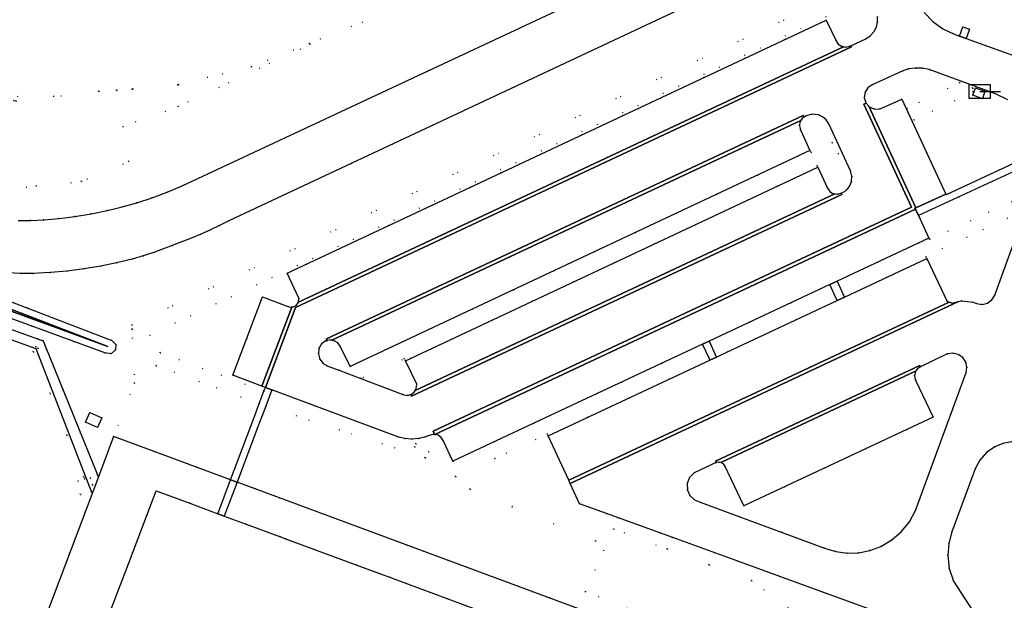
# Model space of a CAD drawing. Header units: metres. Extents: x 174791 to 179073, y 406431 to 409043.
# Tile 185 of 256: x 176574 to 176715, y 408311 to 408394. Entities that reach past the tile are written whole.
import ezdxf

# ---------------------------------------------------------------- set-up
doc = ezdxf.new("R2010")
doc.units = ezdxf.units.M
doc.linetypes.add('DOT', pattern=[6.35, 0, -6.35])
doc.layers.get('0').update_dxf_attribs({"color": 254})
for name, color, linetype in [('ondersteunendwaterdeel_oever_slootkant', 254, 'Continuous'), ('scheiding_doorgang', 254, 'Continuous'), ('scheiding_hek', 254, 'Continuous'), ('scheiding_muur', 254, 'Continuous'), ('straatmeubilair_afsluitboom', 254, 'Continuous'), ('terreindeelbegroeid', 254, 'DOT'), ('terreindeelonbegroeid', 254, 'DOT'), ('waterdeel', 254, 'Continuous'), ('wegdeel_molgoot', 254, 'Continuous'), ('wegdeel_opstelplaats', 254, 'Continuous'), ('wegdeel_parkeervlak', 254, 'Continuous'), ('wegdeel_rijbaan', 254, 'Continuous'), ('wegdeel_voetpad', 254, 'Continuous')]:
    doc.layers.add(name, color=color, linetype=linetype)

# ---------------------------------------------------------------- blocks, each defined once
blk = doc.blocks.new('065')
at = {"color": 0, "linetype": 'Continuous'}
blk.add_line((0, 0), (3, 0), dxfattribs=at)
blk.add_3dface([(-1.5, 1), (1.5, 1), (1.5, -1), (-1.5, -1)], dxfattribs=at)

msp = doc.modelspace()

# ---------------------------------------------------------------- linework, layer by layer
at = {"layer": 'ondersteunendwaterdeel_oever_slootkant'}
for points in [[(176539.827, 408365.853, 0), (176586.752, 408347.833, 0), (176587.29, 408347.27, 0), (176587.282, 408346.491, 0), (176586.621, 408345.901, 0), (176585.746, 408346.04, 0), (176538.843, 408363.228, 0)], [(176539.827, 408365.853, 0), (176586.752, 408347.833, 0), (176587.29, 408347.27, 0), (176587.282, 408346.491, 0), (176586.621, 408345.901, 0), (176585.746, 408346.04, 0), (176538.843, 408363.228, 0)], [(176565.595, 408354.49, 0), (176585.999, 408347.012, 0), (176586.17, 408346.985, 0), (176539.478, 408364.916, 0)], [(176565.595, 408354.49, 0), (176585.999, 408347.012, 0), (176586.17, 408346.985, 0), (176539.478, 408364.916, 0)]]:
    msp.add_polyline3d(points, dxfattribs=at)
at = {"layer": 'scheiding_doorgang'}
msp.add_line((176604.707, 408327.491), (176603.769, 408327.839), dxfattribs=at)
at = {"layer": 'scheiding_hek'}
for p, q in [((176592.794, 408331.906), (176586.991, 408334.056)), ((176603.769, 408327.839), (176592.794, 408331.906)), ((176661.753, 408306.351), (176604.707, 408327.491))]:
    msp.add_line(p, q, dxfattribs=at)
for points in [[(176400.652, 408397.191, 0), (176419.053, 408398.891, 0), (176421.28, 408399.097, 0), (176437.945, 408393.495, 0), (176496.634, 408373.635, 0), (176510.12, 408371.743, 0), (176514.884, 408370.033, 0), (176576.226, 408348.01, 0), (176576.894, 408347.784, 0), (176577.148, 408347.061, 0), (176584.676, 408328.561, 0), (176584.804, 408328.247, 0)], [(176586.991, 408334.056, 0), (176584.804, 408328.247, 0), (176573.745, 408298.874, 0)]]:
    msp.add_polyline3d(points, dxfattribs=at)
at = {"layer": 'scheiding_muur'}
msp.add_polyline3d([(176437.415, 408392.201, 0), (176496.058, 408372.249, 0), (176509.967, 408370.384, 0), (176514.413, 408368.782, 0), (176575.811, 408346.658, 0), (176583.805, 408326.046, 0)], dxfattribs=at)
at = {"layer": 'terreindeelbegroeid'}
for points in [[(176696.113, 408416.522, 0), (176643.896, 408392.025, 0), (176596.821, 408370.022, 0), (176594.684, 408369.125, 0), (176592.512, 408368.314, 0), (176590.31, 408367.591, 0), (176588.229, 408366.999, 0), (176586.126, 408366.491, 0), (176583.775, 408366.018, 0), (176581.408, 408365.63, 0), (176579.192, 408365.348, 0), (176576.967, 408365.147, 0), (176575.126, 408365.054, 0), (176573.281, 408365.043, 0)], [(176628.653, 408395.938, 0), (176615.106, 408390.478, 0), (176606.769, 408387.117, 0), (176596.282, 408384.55, 0), (176589.676, 408383.908, 0), (176587.424, 408383.761, 0), (176584.844, 408383.594, 0), (176572.988, 408382.205, 0), (176572.646, 408382.26, 0), (176573.287, 408382.785, 0), (176571.325, 408385.027, 0), (176570.126, 408383.961, 0), (176569.731, 408384.851, 0), (176569.861, 408386.441, 0), (176570.389, 408387.251, 0), (176556.524, 408390.66, 0), (176545.291, 408383.274, 0), (176535.885, 408381.888, 0), (176534.413, 408383.955, 0), (176580.672, 408404.923, 0)], [(176571.798, 408357.525, 0), (176573.611, 408357.446, 0), (176575.427, 408357.458, 0), (176577.878, 408357.584, 0), (176580.322, 408357.8, 0), (176582.738, 408358.106, 0), (176585.141, 408358.503, 0), (176587.416, 408358.969, 0), (176589.671, 408359.523, 0), (176591.221, 408359.97, 0), (176592.752, 408360.477, 0), (176595.385, 408361.442, 0), (176597.996, 408362.465, 0), (176599.403, 408363.053, 0), (176600.797, 408363.674, 0), (176602.176, 408364.325, 0), (176603.539, 408365.008, 0), (176647.065, 408385.45, 0), (176683.482, 408402.551, 0)], [(176694.128, 408398.962, 0), (176589.601, 408350.076, 0), (176587.29, 408347.27, 0), (176586.752, 408347.833, 0), (176539.827, 408365.853, 0), (176514.249, 408375.075, 0), (176509.226, 408376.685, 0), (176505.855, 408377.252, 0), (176505.139, 408377.372, 0), (176502.842, 408377.392, 0), (176500.632, 408377.411, 0), (176500.548, 408377.412, 0), (176498.127, 408377.612, 0), (176487.087, 408381.116, 0), (176480.485, 408383.514, 0), (176468.086, 408388.018, 0)], [(176696.565, 408394.354, 0), (176696.591, 408393.58, 0), (176696.419, 408392.825, 0), (176696.061, 408392.138, 0), (176695.54, 408391.564, 0), (176694.891, 408391.142, 0), (176692.768, 408390.139, 0), (176692.587, 408390.054, 0), (176691.994, 408389.932, 0), (176691.687, 408389.997, 0), (176691.401, 408390.057, 0), (176690.947, 408390.368, 0), (176690.638, 408390.824, 0), (176689.219, 408393.825, 0), (176638.088, 408369.805, 0), (176611.881, 408357.483, 0), (176613.567, 408353.911, 0), (176613.516, 408353.35, 0), (176613.515, 408353.34, 0), (176613.188, 408352.868, 0), (176612.675, 408352.618, 0), (176612.549, 408352.626, 0), (176612.105, 408352.652, 0), (176608.352, 408354.104, 0), (176604.109, 408342.841, 0), (176608.276, 408341.28, 0), (176608.763, 408341.098, 0), (176608.56, 408340.559, 0), (176593.657, 408346.072, 0), (176592.183, 408348.608, 0), (176695.059, 408397.04, 0)], [(176568.007, 408369.163, 0), (176582.368, 408370.639, 0), (176589.161, 408373.517, 0), (176588.312, 408378.527, 0), (176596.259, 408381.402, 0), (176615.165, 408390.331, 0), (176615.106, 408390.478, 0), (176628.653, 408395.938, 0)], [(176723.552, 408386.064, 0), (176709.285, 408391.191, 0), (176709.781, 408392.498, 0), (176708.809, 408392.851, 0), (176708.33, 408391.534, 0), (176707.479, 408391.84, 0), (176705.927, 408392.586, 0), (176704.531, 408393.595, 0), (176703.285, 408394.897, 0)], [(176719.808, 408374.997, 0), (176706.484, 408368.76, 0), (176706.353, 408368.828, 0), (176700.044, 408382.463, 0), (176696.967, 408381.081, 0), (176696.161, 408381.047, 0), (176695.42, 408381.364, 0), (176695.338, 408381.458, 0), (176694.947, 408381.904, 0), (176694.888, 408381.971, 0), (176694.673, 408382.706, 0), (176694.78, 408383.465, 0), (176695.19, 408384.113, 0), (176695.83, 408384.534, 0), (176700.112, 408386.51, 0), (176701.03, 408386.804, 0), (176701.985, 408386.94, 0), (176702.986, 408386.909, 0), (176703.967, 408386.705, 0), (176713.517, 408383.256, 0), (176715.282, 408382.376, 0)], [(176538.843, 408363.228, 0), (176585.746, 408346.04, 0), (176586.621, 408345.901, 0), (176587.282, 408346.491, 0), (176587.29, 408347.27, 0), (176589.601, 408350.076, 0), (176589.63, 408349.456, 0), (176589.994, 408341.68, 0), (176586.991, 408334.056, 0), (176584.804, 408328.247, 0), (176584.676, 408328.561, 0), (176577.148, 408347.061, 0), (176576.894, 408347.784, 0), (176576.226, 408348.01, 0), (176510.43, 408371.645, 0)], [(176510.057, 408369.803, 0), (176575.473, 408346.211, 0), (176582.704, 408328.262, 0), (176582.856, 408327.906, 0), (176581.843, 408327.667, 0), (176582.234, 408325.715, 0), (176583.805, 408326.046, 0), (176583.975, 408327.09, 0), (176583.618, 408328.123, 0), (176584.676, 408328.561, 0), (176584.804, 408328.247, 0), (176573.763, 408298.923, 0), (176571.784, 408293.667, 0), (176577.313, 408291.583, 0), (176571.084, 408286.782, 0)], [(176661.753, 408306.351, 0), (176604.707, 408327.491, 0), (176607.601, 408335.175, 0), (176608.261, 408336.929, 0), (176608.823, 408338.42, 0), (176631.694, 408330.99, 0), (176636.058, 408328.321, 0), (176638.131, 408326.473, 0), (176656.167, 408319.014, 0), (176657.713, 408322.986, 0), (176659.294, 408322.412, 0), (176667.062, 408319.593, 0), (176676.541, 408316.153, 0), (176689.136, 408311.555, 0), (176701.378, 408307.085, 0)]]:
    msp.add_polyline3d(points, dxfattribs=at)
for points in [[(176695.059, 408397.04, 0), (176592.183, 408348.608, 0), (176593.657, 408346.072, 0), (176608.56, 408340.559, 0), (176607.885, 408338.766, 0), (176593.099, 408344.208, 0), (176589.63, 408349.456, 0), (176589.601, 408350.076, 0), (176694.128, 408398.962, 0)], [(176615.165, 408390.331, 0), (176596.259, 408381.402, 0), (176588.312, 408378.527, 0), (176589.161, 408373.517, 0), (176582.368, 408370.639, 0), (176568.007, 408369.163, 0), (176558.881, 408369.163, 0), (176556.367, 408369.712, 0), (176560.898, 408372.637, 0), (176572.646, 408382.26, 0), (176572.988, 408382.205, 0), (176584.844, 408383.594, 0), (176587.424, 408383.761, 0), (176589.676, 408383.908, 0), (176596.282, 408384.55, 0), (176606.769, 408387.117, 0), (176615.106, 408390.478, 0)], [(176700.84, 408381.152, 0), (176701.777, 408379.48, 0), (176710.281, 408383.48, 0), (176710.214, 408384.074, 0), (176708.334, 408384.877, 0)], [(176700.84, 408381.152, 0), (176708.334, 408384.877, 0), (176710.214, 408384.074, 0), (176710.281, 408383.48, 0), (176701.777, 408379.48, 0)], [(176710.235, 408383.033, 0), (176711.653, 408382.494, 0), (176711.987, 408383.616, 0), (176710.628, 408384.11, 0)], [(176691.34, 408368.964, 0), (176690.821, 408368.853, 0), (176690.449, 408368.875, 0), (176690.22, 408368.889, 0), (176689.721, 408369.199, 0), (176689.388, 408369.683, 0), (176688.002, 408372.705, 0), (176687.888, 408372.942, 0), (176690.984, 408374.627, 0), (176690.076, 408376.253, 0), (176687.06, 408374.832, 0), (176686.885, 408375.082, 0), (176685.527, 408378.081, 0), (176685.367, 408378.63, 0), (176685.437, 408379.197, 0), (176685.584, 408379.406, 0), (176685.775, 408379.678, 0), (176686.005, 408379.865, 0), (176686.231, 408380.049, 0), (176687.144, 408380.327, 0), (176688.094, 408380.229, 0), (176688.703, 408379.94, 0), (176689.208, 408379.494, 0), (176689.57, 408378.926, 0), (176692.685, 408372.179, 0), (176692.898, 408371.438, 0), (176692.859, 408370.667, 0), (176692.572, 408369.951, 0), (176692.071, 408369.369, 0), (176691.409, 408368.979, 0)], [(176688.002, 408372.705, 0), (176628.88, 408344.92, 0), (176628.664, 408345.229, 0), (176622.472, 408342.352, 0), (176619.419, 408343.509, 0), (176620.945, 408344.09, 0), (176686.885, 408375.082, 0), (176687.06, 408374.832, 0), (176690.076, 408376.253, 0), (176690.984, 408374.627, 0), (176687.888, 408372.942, 0)], [(176708.183, 408353.413, 0), (176707.271, 408353.196, 0), (176706.838, 408353.348, 0), (176706.57, 408353.442, 0), (176703.649, 408359.604, 0), (176703.512, 408359.895, 0), (176717.586, 408366.498, 0), (176718.403, 408368.932, 0), (176704.065, 408362.318, 0), (176703.955, 408362.52, 0), (176702.434, 408365.756, 0), (176719.867, 408373.819, 0), (176719.765, 408372.373, 0), (176719.275, 408370.543, 0), (176713.396, 408354.332, 0), (176712.981, 408353.663, 0), (176712.345, 408353.199, 0), (176711.573, 408353.008, 0), (176710.786, 408353.125, 0), (176710.253, 408353.307, 0), (176708.69, 408353.533, 0)], [(176703.649, 408359.604, 0), (176691.831, 408354.058, 0), (176691.694, 408354.351, 0), (176690.764, 408356.332, 0), (176703.955, 408362.52, 0), (176704.065, 408362.318, 0), (176718.403, 408368.932, 0), (176717.586, 408366.498, 0), (176703.512, 408359.895, 0)], [(176690.794, 408353.571, 0), (176675.059, 408346.186, 0), (176673.476, 408345.445, 0), (176673.339, 408345.74, 0), (176672.421, 408347.728, 0), (176689.748, 408355.856, 0), (176690.659, 408353.865, 0)], [(176607.885, 408338.766, 0), (176607.329, 408337.29, 0), (176606.67, 408335.539, 0), (176603.769, 408327.839, 0), (176592.794, 408331.906, 0), (176586.991, 408334.056, 0), (176589.994, 408341.68, 0), (176589.63, 408349.456, 0), (176593.099, 408344.208, 0)], [(176577.148, 408347.061, 0), (176576.147, 408346.673, 0), (176575.823, 408346.943, 0), (176576.226, 408348.01, 0), (176576.894, 408347.784, 0)], [(176618.293, 408347.86, 0), (176618.652, 408347.797, 0), (176619.147, 408347.493, 0), (176619.5, 408347.031, 0), (176620.945, 408344.09, 0), (176619.419, 408343.509, 0), (176617.732, 408344.149, 0), (176617.058, 408344.533, 0), (176616.584, 408345.147, 0), (176616.383, 408345.896, 0), (176616.432, 408346.664, 0), (176616.81, 408347.334, 0), (176617.443, 408347.772, 0), (176617.642, 408347.816, 0), (176618.045, 408347.904, 0)], [(176672.402, 408345.3, 0), (176672.538, 408345.006, 0), (176649.307, 408334.134, 0), (176649.183, 408334.407, 0), (176641.68, 408330.887, 0), (176636.058, 408328.321, 0), (176635.663, 408330.485, 0), (176648.108, 408336.323, 0), (176671.483, 408347.288, 0)], [(176673.434, 408330.311, 0), (176673.796, 408330.373, 0), (176674.118, 408330.31, 0), (176674.156, 408330.303, 0), (176674.469, 408330.11, 0), (176674.693, 408329.819, 0), (176677.393, 408324.098, 0), (176704.565, 408336.808, 0), (176702.042, 408342.114, 0), (176701.876, 408342.734, 0), (176702.012, 408343.361, 0), (176702.041, 408343.401, 0), (176702.313, 408343.768, 0), (176702.741, 408344.037, 0), (176706.578, 408345.908, 0), (176707.371, 408346.018, 0), (176708.149, 408345.827, 0), (176708.802, 408345.363, 0), (176709.221, 408344.731, 0), (176709.393, 408343.992, 0), (176709.295, 408343.24, 0), (176702.015, 408323.421, 0), (176701.148, 408321.812, 0), (176700.005, 408320.386, 0), (176698.622, 408319.19, 0), (176697.047, 408318.264, 0), (176695.495, 408317.683, 0), (176693.87, 408317.364, 0), (176692.213, 408317.315, 0), (176690.572, 408317.539, 0), (176688.989, 408318.029, 0), (176671.121, 408324.595, 0), (176670.299, 408324.932, 0), (176669.662, 408325.551, 0), (176669.302, 408326.364, 0), (176669.28, 408327.297, 0), (176669.624, 408328.165, 0), (176670.281, 408328.828, 0)], [(176628.88, 408344.92, 0), (176630.467, 408341.543, 0), (176630.41, 408340.927, 0), (176630.249, 408340.654, 0), (176630.095, 408340.394, 0), (176629.665, 408340.083, 0), (176629.624, 408340.072, 0), (176629.151, 408339.952, 0), (176628.625, 408340.02, 0), (176622.472, 408342.352, 0), (176628.664, 408345.229, 0)], [(176627.766, 408333.979, 0), (176630.379, 408333, 0), (176630.169, 408332.564, 0), (176632.21, 408331.82, 0), (176631.694, 408330.99, 0), (176608.823, 408338.42, 0), (176609.498, 408340.212, 0), (176609.699, 408340.747, 0)], [(176582.933, 408336.103, 0), (176584.656, 408335.313, 0), (176585.308, 408336.707, 0), (176583.565, 408337.507, 0)], [(176633.043, 408334.35, 0), (176633.064, 408334.346, 0), (176633.568, 408334.233, 0), (176633.987, 408333.913, 0), (176634.259, 408333.461, 0), (176635.663, 408330.485, 0), (176636.058, 408328.321, 0), (176631.694, 408330.99, 0), (176632.21, 408331.82, 0), (176630.169, 408332.564, 0), (176630.379, 408333, 0), (176627.766, 408333.979, 0), (176628.73, 408333.743, 0), (176629.719, 408333.664, 0), (176630.741, 408333.754, 0), (176630.796, 408333.759, 0), (176631.581, 408333.969, 0), (176631.841, 408334.039, 0), (176632.259, 408334.202, 0), (176632.91, 408334.38, 0)], [(176649.307, 408334.134, 0), (176652.271, 408327.767, 0), (176652.49, 408327.295, 0), (176653.842, 408324.391, 0), (176657.713, 408322.986, 0), (176656.167, 408319.014, 0), (176638.131, 408326.473, 0), (176636.058, 408328.321, 0), (176641.68, 408330.887, 0), (176649.183, 408334.407, 0)], [(176603.769, 408327.839, 0), (176601.934, 408322.964, 0), (176597.907, 408324.456, 0), (176593.107, 408326.234, 0), (176591.815, 408322.84, 0), (176589.129, 408315.784, 0), (176587.791, 408312.27, 0), (176586.456, 408308.762, 0), (176586.279, 408308.295, 0), (176585.681, 408306.713, 0), (176583.647, 408307.277, 0), (176582.312, 408307.648, 0), (176578.063, 408297.176, 0), (176573.763, 408298.923, 0), (176584.804, 408328.247, 0), (176586.991, 408334.056, 0), (176592.794, 408331.906, 0)], [(176725.022, 408330.528, 0), (176729.176, 408328.963, 0), (176727.068, 408323.378, 0), (176728.15, 408322.958, 0), (176719.154, 408298.543, 0), (176716.368, 408300.273, 0), (176715.403, 408301.262, 0), (176714.629, 408302.408, 0), (176710.733, 408308.237, 0), (176707.467, 408313.264, 0), (176706.86, 408315.08, 0), (176706.642, 408316.982, 0), (176706.785, 408318.697, 0), (176707.244, 408320.355, 0), (176710.595, 408329.393, 0), (176711.266, 408330.668, 0), (176712.217, 408331.75, 0), (176713.396, 408332.578, 0), (176714.565, 408333.059, 0), (176715.808, 408333.289, 0), (176717.071, 408333.257, 0), (176718.301, 408332.966, 0)], [(176660.923, 408280.563, 0), (176659.274, 408281.181, 0), (176655.512, 408282.592, 0), (176655.547, 408282.687, 0), (176654.184, 408283.191, 0), (176653.784, 408283.339, 0), (176653.715, 408283.364, 0), (176653.887, 408283.834, 0), (176654.503, 408285.517, 0), (176660.295, 408301.346, 0), (176655.496, 408303.124, 0), (176650.697, 408304.901, 0), (176641.1, 408308.456, 0), (176626.702, 408313.79, 0), (176621.902, 408315.568, 0), (176611.77, 408319.321, 0), (176610.917, 408319.637, 0), (176606.003, 408321.457, 0), (176602.871, 408322.617, 0), (176604.707, 408327.491, 0), (176661.753, 408306.351, 0), (176669.187, 408303.596, 0)], [(176654.63, 408311.776, 0), (176662.665, 408308.627, 0), (176685.218, 408299.788, 0), (176686.606, 408303.392, 0), (176685.545, 408308.164, 0), (176678.48, 408313.354, 0), (176666.383, 408317.899, 0), (176658.712, 408320.782, 0)], [(176662.665, 408308.627, 0), (176654.63, 408311.776, 0), (176658.712, 408320.782, 0), (176666.383, 408317.899, 0), (176678.48, 408313.354, 0), (176685.545, 408308.164, 0), (176686.606, 408303.392, 0), (176685.218, 408299.788, 0)]]:
    msp.add_polyline3d(points, close=True, dxfattribs=at)
at = {"layer": 'terreindeelonbegroeid'}
msp.add_polyline3d([(176437.945, 408393.495, 0), (176496.634, 408373.635, 0), (176510.12, 408371.743, 0), (176510.43, 408371.645, 0), (176576.226, 408348.01, 0), (176575.823, 408346.943, 0), (176576.147, 408346.673, 0), (176577.148, 408347.061, 0), (176584.676, 408328.561, 0), (176583.618, 408328.123, 0), (176583.975, 408327.09, 0), (176583.805, 408326.046, 0), (176582.234, 408325.715, 0), (176581.843, 408327.667, 0), (176582.856, 408327.906, 0), (176582.704, 408328.262, 0), (176575.473, 408346.211, 0), (176510.057, 408369.803, 0), (176509.899, 408369.872, 0), (176496.057, 408371.734, 0), (176495.878, 408371.794, 0), (176441.606, 408390.167, 0)], dxfattribs=at)
at = {"layer": 'waterdeel'}
msp.add_polyline3d([(176539.478, 408364.916, 0), (176586.17, 408346.985, 0), (176585.999, 408347.012, 0), (176565.595, 408354.49, 0)], dxfattribs=at)
at = {"layer": 'wegdeel_molgoot'}
for points in [[(176608.763, 408341.098, 0), (176608.276, 408341.28, 0), (176612.549, 408352.626, 0), (176612.675, 408352.618, 0), (176613.188, 408352.868, 0), (176613.515, 408353.34, 0), (176613.516, 408353.35, 0), (176691.687, 408389.997, 0), (176691.994, 408389.932, 0), (176692.587, 408390.054, 0), (176692.768, 408390.139, 0), (176692.849, 408389.967, 0), (176613.095, 408352.579, 0), (176613.035, 408352.441, 0)], [(176695.338, 408381.458, 0), (176702.085, 408366.877, 0), (176701.939, 408366.81, 0), (176702.007, 408366.665, 0), (176633.064, 408334.346, 0), (176633.043, 408334.35, 0), (176632.843, 408334.816, 0), (176701.462, 408366.984, 0), (176694.627, 408381.756, 0), (176694.947, 408381.904, 0)], [(176686.005, 408379.865, 0), (176685.775, 408379.678, 0), (176685.584, 408379.406, 0), (176618.293, 408347.86, 0), (176618.045, 408347.904, 0), (176617.642, 408347.816, 0), (176617.534, 408348.079, 0), (176685.891, 408380.124, 0)], [(176629.624, 408340.072, 0), (176629.665, 408340.083, 0), (176630.095, 408340.394, 0), (176630.249, 408340.654, 0), (176690.449, 408368.875, 0), (176690.821, 408368.853, 0), (176691.34, 408368.964, 0), (176691.438, 408368.765, 0), (176629.736, 408339.839, 0)], [(176652.49, 408327.295, 0), (176652.271, 408327.767, 0), (176706.838, 408353.348, 0), (176707.271, 408353.196, 0), (176708.183, 408353.413, 0)], [(176702.741, 408344.037, 0), (176702.313, 408343.768, 0), (176702.041, 408343.401, 0), (176674.118, 408330.31, 0), (176673.796, 408330.373, 0), (176673.434, 408330.311, 0), (176673.341, 408330.52, 0), (176702.639, 408344.255, 0)]]:
    msp.add_polyline3d(points, close=True, dxfattribs=at)
at = {"layer": 'wegdeel_opstelplaats'}
for points in [[(176709.285, 408391.191, 0), (176708.33, 408391.534, 0), (176708.809, 408392.851, 0), (176709.781, 408392.498, 0)], [(176710.235, 408383.033, 0), (176710.628, 408384.11, 0), (176711.987, 408383.616, 0), (176711.653, 408382.494, 0)], [(176584.656, 408335.313, 0), (176582.933, 408336.103, 0), (176583.565, 408337.507, 0), (176585.308, 408336.707, 0)], [(176601.934, 408322.964, 0), (176602.871, 408322.617, 0), (176606.003, 408321.457, 0), (176610.917, 408319.637, 0), (176611.77, 408319.321, 0), (176621.902, 408315.568, 0), (176626.702, 408313.79, 0), (176641.1, 408308.456, 0), (176650.697, 408304.901, 0), (176655.496, 408303.124, 0), (176660.295, 408301.346, 0), (176654.503, 408285.517, 0), (176653.887, 408283.834, 0), (176586.456, 408308.762, 0), (176587.791, 408312.27, 0), (176589.129, 408315.784, 0), (176591.815, 408322.84, 0), (176593.107, 408326.234, 0), (176597.907, 408324.456, 0)]]:
    msp.add_polyline3d(points, close=True, dxfattribs=at)
at = {"layer": 'wegdeel_parkeervlak'}
for points in [[(176691.687, 408389.997, 0), (176613.516, 408353.35, 0), (176613.567, 408353.911, 0), (176611.881, 408357.483, 0), (176638.088, 408369.805, 0), (176689.219, 408393.825, 0), (176690.638, 408390.824, 0), (176690.947, 408390.368, 0), (176691.401, 408390.057, 0)], [(176706.353, 408368.828, 0), (176702.085, 408366.877, 0), (176695.338, 408381.458, 0), (176695.42, 408381.364, 0), (176696.161, 408381.047, 0), (176696.967, 408381.081, 0), (176700.044, 408382.463, 0)], [(176686.885, 408375.082, 0), (176620.945, 408344.09, 0), (176619.5, 408347.031, 0), (176619.147, 408347.493, 0), (176618.652, 408347.797, 0), (176618.293, 408347.86, 0), (176685.584, 408379.406, 0), (176685.437, 408379.197, 0), (176685.367, 408378.63, 0), (176685.527, 408378.081, 0)], [(176690.449, 408368.875, 0), (176630.249, 408340.654, 0), (176630.41, 408340.927, 0), (176630.467, 408341.543, 0), (176628.88, 408344.92, 0), (176688.002, 408372.705, 0), (176689.388, 408369.683, 0), (176689.721, 408369.199, 0), (176690.22, 408368.889, 0)], [(176702.434, 408365.756, 0), (176703.955, 408362.52, 0), (176690.764, 408356.332, 0), (176689.748, 408355.856, 0), (176672.421, 408347.728, 0), (176671.483, 408347.288, 0), (176648.108, 408336.323, 0), (176635.663, 408330.485, 0), (176634.259, 408333.461, 0), (176633.987, 408333.913, 0), (176633.568, 408334.233, 0), (176633.064, 408334.346, 0), (176702.007, 408366.665, 0)], [(176706.838, 408353.348, 0), (176652.271, 408327.767, 0), (176649.307, 408334.134, 0), (176672.538, 408345.006, 0), (176673.476, 408345.445, 0), (176675.059, 408346.186, 0), (176690.794, 408353.571, 0), (176691.831, 408354.058, 0), (176703.649, 408359.604, 0), (176706.57, 408353.442, 0)], [(176612.549, 408352.626, 0), (176608.276, 408341.28, 0), (176604.109, 408342.841, 0), (176608.352, 408354.104, 0), (176612.105, 408352.652, 0)], [(176674.118, 408330.31, 0), (176702.041, 408343.401, 0), (176702.012, 408343.361, 0), (176701.876, 408342.734, 0), (176702.042, 408342.114, 0), (176704.565, 408336.808, 0), (176677.393, 408324.098, 0), (176674.693, 408329.819, 0), (176674.469, 408330.11, 0), (176674.156, 408330.303, 0)]]:
    msp.add_polyline3d(points, close=True, dxfattribs=at)
at = {"layer": 'wegdeel_rijbaan'}
for points in [[(176573.281, 408365.043, 0), (176575.126, 408365.054, 0), (176576.967, 408365.147, 0), (176579.192, 408365.348, 0), (176581.408, 408365.63, 0), (176583.775, 408366.018, 0), (176586.126, 408366.491, 0), (176588.229, 408366.999, 0), (176590.31, 408367.591, 0), (176592.512, 408368.314, 0), (176594.684, 408369.125, 0), (176596.821, 408370.022, 0), (176643.896, 408392.025, 0), (176696.113, 408416.522, 0)], [(176683.482, 408402.551, 0), (176647.065, 408385.45, 0), (176603.539, 408365.008, 0), (176602.176, 408364.325, 0), (176600.797, 408363.674, 0), (176599.403, 408363.053, 0), (176597.996, 408362.465, 0), (176595.385, 408361.442, 0), (176592.752, 408360.477, 0), (176591.221, 408359.97, 0), (176589.671, 408359.523, 0), (176587.416, 408358.969, 0), (176585.141, 408358.503, 0), (176582.738, 408358.106, 0), (176580.322, 408357.8, 0), (176577.878, 408357.584, 0), (176575.427, 408357.458, 0), (176573.611, 408357.446, 0), (176571.798, 408357.525, 0)], [(176715.282, 408382.376, 0), (176713.517, 408383.256, 0), (176703.967, 408386.705, 0), (176702.986, 408386.909, 0), (176701.985, 408386.94, 0), (176701.03, 408386.804, 0), (176700.112, 408386.51, 0), (176695.83, 408384.534, 0), (176695.19, 408384.113, 0), (176694.78, 408383.465, 0), (176694.673, 408382.706, 0), (176694.888, 408381.971, 0), (176694.947, 408381.904, 0), (176694.627, 408381.756, 0), (176701.462, 408366.984, 0), (176632.843, 408334.816, 0), (176633.043, 408334.35, 0), (176632.91, 408334.38, 0), (176632.259, 408334.202, 0), (176631.841, 408334.039, 0), (176631.581, 408333.969, 0), (176630.796, 408333.759, 0), (176630.741, 408333.754, 0), (176629.719, 408333.664, 0), (176628.73, 408333.743, 0), (176627.766, 408333.979, 0), (176609.699, 408340.747, 0), (176608.763, 408341.098, 0), (176613.035, 408352.441, 0), (176613.095, 408352.579, 0), (176692.849, 408389.967, 0), (176692.768, 408390.139, 0), (176694.891, 408391.142, 0), (176695.54, 408391.564, 0), (176696.061, 408392.138, 0), (176696.419, 408392.825, 0), (176696.591, 408393.58, 0), (176696.565, 408394.354, 0)], [(176703.285, 408394.897, 0), (176704.531, 408393.595, 0), (176705.927, 408392.586, 0), (176707.479, 408391.84, 0), (176708.33, 408391.534, 0), (176709.285, 408391.191, 0), (176723.552, 408386.064, 0)], [(176701.378, 408307.085, 0), (176689.136, 408311.555, 0), (176676.541, 408316.153, 0), (176667.062, 408319.593, 0), (176659.294, 408322.412, 0), (176657.713, 408322.986, 0), (176653.842, 408324.391, 0), (176652.49, 408327.295, 0), (176708.183, 408353.413, 0), (176708.69, 408353.533, 0), (176710.253, 408353.307, 0), (176710.786, 408353.125, 0), (176711.573, 408353.008, 0), (176712.345, 408353.199, 0), (176712.981, 408353.663, 0), (176713.396, 408354.332, 0), (176719.275, 408370.543, 0)], [(176715.808, 408333.289, 0), (176714.565, 408333.059, 0), (176713.396, 408332.578, 0), (176712.217, 408331.75, 0), (176711.266, 408330.668, 0), (176710.595, 408329.393, 0), (176707.244, 408320.355, 0), (176706.785, 408318.697, 0), (176706.642, 408316.982, 0), (176706.86, 408315.08, 0), (176707.467, 408313.264, 0), (176710.733, 408308.237, 0), (176714.629, 408302.408, 0), (176715.403, 408301.262, 0)]]:
    msp.add_polyline3d(points, dxfattribs=at)
for points in [[(176686.005, 408379.865, 0), (176685.891, 408380.124, 0), (176617.534, 408348.079, 0), (176617.642, 408347.816, 0), (176617.443, 408347.772, 0), (176616.81, 408347.334, 0), (176616.432, 408346.664, 0), (176616.383, 408345.896, 0), (176616.584, 408345.147, 0), (176617.058, 408344.533, 0), (176617.732, 408344.149, 0), (176619.419, 408343.509, 0), (176622.472, 408342.352, 0), (176628.625, 408340.02, 0), (176629.151, 408339.952, 0), (176629.624, 408340.072, 0), (176629.736, 408339.839, 0), (176691.438, 408368.765, 0), (176691.34, 408368.964, 0), (176691.409, 408368.979, 0), (176692.071, 408369.369, 0), (176692.572, 408369.951, 0), (176692.859, 408370.667, 0), (176692.898, 408371.438, 0), (176692.685, 408372.179, 0), (176689.57, 408378.926, 0), (176689.208, 408379.494, 0), (176688.703, 408379.94, 0), (176688.094, 408380.229, 0), (176687.144, 408380.327, 0), (176686.231, 408380.049, 0)], [(176706.578, 408345.908, 0), (176702.741, 408344.037, 0), (176702.639, 408344.255, 0), (176673.341, 408330.52, 0), (176673.434, 408330.311, 0), (176670.281, 408328.828, 0), (176669.624, 408328.165, 0), (176669.28, 408327.297, 0), (176669.302, 408326.364, 0), (176669.662, 408325.551, 0), (176670.299, 408324.932, 0), (176671.121, 408324.595, 0), (176688.989, 408318.029, 0), (176690.572, 408317.539, 0), (176692.213, 408317.315, 0), (176693.87, 408317.364, 0), (176695.495, 408317.683, 0), (176697.047, 408318.264, 0), (176698.622, 408319.19, 0), (176700.005, 408320.386, 0), (176701.148, 408321.812, 0), (176702.015, 408323.421, 0), (176709.295, 408343.24, 0), (176709.393, 408343.992, 0), (176709.221, 408344.731, 0), (176708.802, 408345.363, 0), (176708.149, 408345.827, 0), (176707.371, 408346.018, 0)]]:
    msp.add_polyline3d(points, close=True, dxfattribs=at)
at = {"layer": 'wegdeel_voetpad'}
for points in [[(176719.867, 408373.819, 0), (176702.434, 408365.756, 0), (176702.007, 408366.665, 0), (176701.939, 408366.81, 0), (176702.085, 408366.877, 0), (176706.353, 408368.828, 0), (176706.484, 408368.76, 0), (176719.808, 408374.997, 0), (176719.813, 408374.955, 0), (176719.898, 408374.262, 0)], [(176691.831, 408354.058, 0), (176690.794, 408353.571, 0), (176690.659, 408353.865, 0), (176689.748, 408355.856, 0), (176690.764, 408356.332, 0), (176691.694, 408354.351, 0)], [(176673.476, 408345.445, 0), (176672.538, 408345.006, 0), (176672.402, 408345.3, 0), (176671.483, 408347.288, 0), (176672.421, 408347.728, 0), (176673.339, 408345.74, 0)], [(176609.699, 408340.747, 0), (176609.498, 408340.212, 0), (176608.823, 408338.42, 0), (176608.261, 408336.929, 0), (176607.601, 408335.175, 0), (176604.707, 408327.491, 0), (176603.769, 408327.839, 0), (176606.67, 408335.539, 0), (176607.329, 408337.29, 0), (176607.885, 408338.766, 0), (176608.56, 408340.559, 0), (176608.763, 408341.098, 0)], [(176604.707, 408327.491, 0), (176602.871, 408322.617, 0), (176601.934, 408322.964, 0), (176603.769, 408327.839, 0)]]:
    msp.add_polyline3d(points, close=True, dxfattribs=at)

# ---------------------------------------------------------------- block references
at = {"layer": 'straatmeubilair_afsluitboom'}
msp.add_blockref('065', (176711.235, 408383.584), dxfattribs=at)

doc.saveas('drawing.dxf')
